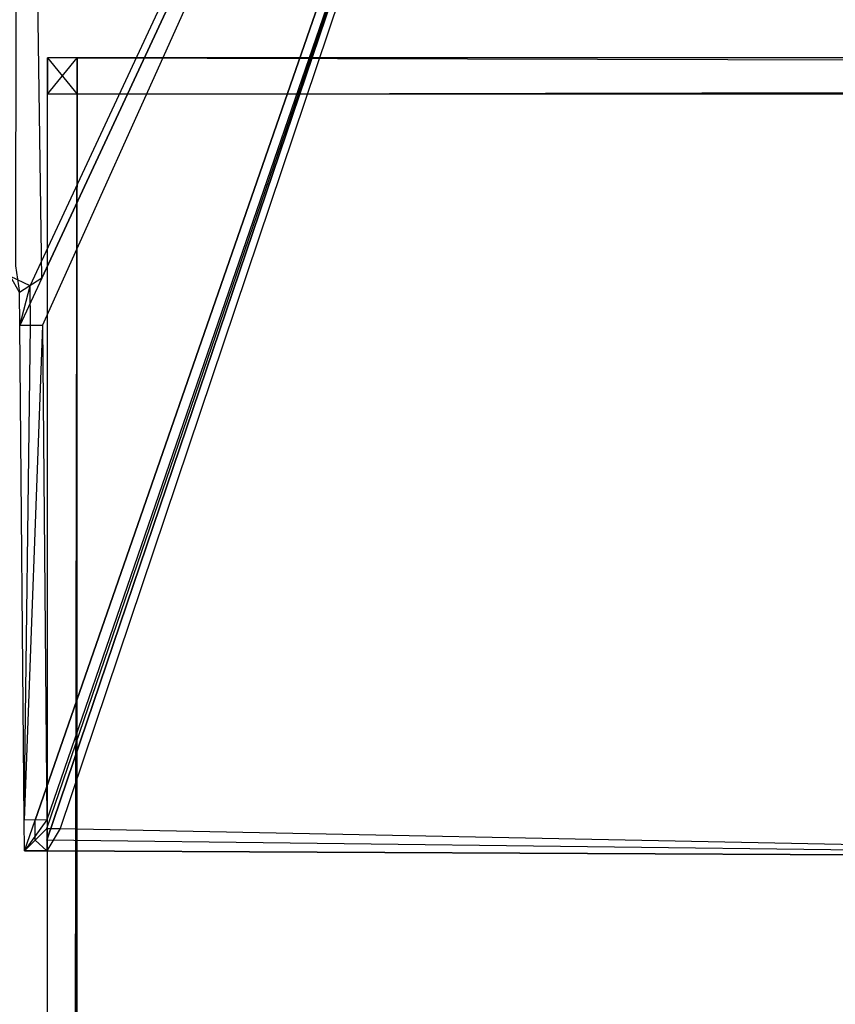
# Model space of a CAD drawing. Extents: x -0.418 to 0, y -0.27 to 0.
# Tile 26 of 77: x -0.409 to -0.399, y -0.029 to -0.017. Entities that reach past the tile are written whole.
import ezdxf

# ---------------------------------------------------------------- set-up
doc = ezdxf.new("R2010")
doc.units = 0
for name, color, linetype in [('L0_EMO_FKT_LI_1___REPLACEMTFORE', 7, 'CONTINUOUS'), ('L12_KORPUS2_0___REPLACEMTFOREMP', 7, 'CONTINUOUS'), ('L17_KORPUS1_1___REPLACEMTFOREMP', 7, 'CONTINUOUS'), ('L18_KORPUS1_0___REPLACEMTFOREMP', 7, 'CONTINUOUS')]:
    doc.layers.add(name, color=color, linetype=linetype)

msp = doc.modelspace()

# ---------------------------------------------------------------- linework, layer by layer
at = {"layer": 'L0_EMO_FKT_LI_1___REPLACEMTFORE', "color": 8}
for points, invisible_edges in [([(-0.409183, -0.020301, 0.007703), (-0.409168, -0.000135, 0.007703), (-0.408934, -0.020416, 0.007703), (-0.409183, -0.020301, 0.007703)], 10), ([(-0.408934, -0.020416, 0.007703), (-0.409168, -0.000135, 0.007703), (-0.399481, -0.000135, 0.007703), (-0.408934, -0.020416, 0.007703)], 13), ([(-0.408934, -0.020416, 0.007703), (-0.399481, -0.000135, 0.007703), (-0.408929, -0.020916, 0.007703), (-0.408934, -0.020416, 0.007703)], 10), ([(-0.408929, -0.020916, 0.007703), (-0.399481, -0.000135, 0.007703), (-0.408873, -0.027144, 0.007703), (-0.408929, -0.020916, 0.007703)], 13), ([(-0.408873, -0.027144, 0.007703), (-0.399481, -0.000135, 0.007703), (-0.408871, -0.027398, 0.007703), (-0.408873, -0.027144, 0.007703)], 10), ([(-0.408871, -0.027398, 0.007703), (-0.399481, -0.000135, 0.007703), (-0.408724, -0.027399, 0.007703), (-0.408871, -0.027398, 0.007703)], 13), ([(-0.408724, -0.027399, 0.007703), (-0.399481, -0.000135, 0.007703), (-0.389869, -0.027492, 0.007703), (-0.408724, -0.027399, 0.007703)], 14), ([(-0.389869, -0.027492, 0.007703), (-0.399481, -0.000135, 0.007703), (-0.390393, -0.000135, 0.007703), (-0.389869, -0.027492, 0.007703)], 15), ([(-0.409076, -0.000284, 1.508317), (-0.40912, -0.020165, 1.508317), (-0.408785, -0.020321, 1.508317), (-0.409076, -0.000284, 1.508317)], 10), ([(-0.409076, -0.000284, 1.508317), (-0.408785, -0.020321, 1.508317), (-0.399481, -0.000284, 1.508317), (-0.409076, -0.000284, 1.508317)], 13), ([(-0.399481, -0.000284, 1.508317), (-0.408785, -0.020321, 1.508317), (-0.40878, -0.020915, 1.508317), (-0.399481, -0.000284, 1.508317)], 10), ([(-0.399481, -0.000284, 1.508317), (-0.40878, -0.020915, 1.508317), (-0.408724, -0.027143, 1.508317), (-0.399481, -0.000284, 1.508317)], 13), ([(-0.399481, -0.000284, 1.508317), (-0.408724, -0.027143, 1.508317), (-0.408723, -0.02725, 1.508317), (-0.399481, -0.000284, 1.508317)], 10), ([(-0.399481, -0.000284, 1.508317), (-0.408723, -0.02725, 1.508317), (-0.408556, -0.02725, 1.508317), (-0.399481, -0.000284, 1.508317)], 13), ([(-0.399481, -0.000284, 1.508317), (-0.408556, -0.02725, 1.508317), (-0.389868, -0.027343, 1.508317), (-0.399481, -0.000284, 1.508317)], 14), ([(-0.399481, -0.000284, 1.508317), (-0.389868, -0.027343, 1.508317), (-0.390393, -0.000284, 1.508317), (-0.399481, -0.000284, 1.508317)], 15), ([(-0.40912, -0.020165, 1.508317), (-0.409068, -0.020503, 1.508317), (-0.408785, -0.020321, 1.508317), (-0.40912, -0.020165, 1.508317)], 14), ([(-0.409068, -0.020503, 0.007703), (-0.409183, -0.020301, 0.007703), (-0.408934, -0.020416, 0.007703), (-0.409068, -0.020503, 0.007703)], 14), ([(-0.409064, -0.020918, 1.508317), (-0.408785, -0.020321, 1.508317), (-0.409068, -0.020503, 1.508317), (-0.409064, -0.020918, 1.508317)], 13), ([(-0.408785, -0.020321, 1.508317), (-0.409064, -0.020918, 1.508317), (-0.40878, -0.020915, 1.508317), (-0.408785, -0.020321, 1.508317)], 14), ([(-0.408934, -0.020416, 0.007703), (-0.409064, -0.020918, 0.007703), (-0.409068, -0.020503, 0.007703), (-0.408934, -0.020416, 0.007703)], 13), ([(-0.409064, -0.020918, 0.007703), (-0.408934, -0.020416, 0.007703), (-0.408929, -0.020916, 0.007703), (-0.409064, -0.020918, 0.007703)], 14), ([(-0.409068, -0.020503, 0.007915), (-0.409064, -0.020918, 0.007703), (-0.409064, -0.020918, 0.007915), (-0.409068, -0.020503, 0.007915)], 13), ([(-0.409064, -0.020918, 0.007703), (-0.409068, -0.020503, 0.007915), (-0.409068, -0.020503, 0.007703), (-0.409064, -0.020918, 0.007703)], 14), ([(-0.409068, -0.020503, 1.507512), (-0.409064, -0.020918, 0.007915), (-0.409064, -0.020918, 1.507512), (-0.409068, -0.020503, 1.507512)], 13), ([(-0.409064, -0.020918, 0.007915), (-0.409068, -0.020503, 1.507512), (-0.409068, -0.020503, 0.007915), (-0.409064, -0.020918, 0.007915)], 14), ([(-0.409068, -0.020503, 1.508317), (-0.409064, -0.020918, 1.507512), (-0.409064, -0.020918, 1.508317), (-0.409068, -0.020503, 1.508317)], 13), ([(-0.409064, -0.020918, 1.507512), (-0.409068, -0.020503, 1.508317), (-0.409068, -0.020503, 1.507512), (-0.409064, -0.020918, 1.507512)], 14), ([(-0.409008, -0.027145, 1.508317), (-0.40878, -0.020915, 1.508317), (-0.409064, -0.020918, 1.508317), (-0.409008, -0.027145, 1.508317)], 13), ([(-0.408929, -0.020916, 0.007703), (-0.409008, -0.027145, 0.007703), (-0.409064, -0.020918, 0.007703), (-0.408929, -0.020916, 0.007703)], 13), ([(-0.409064, -0.020918, 0.007915), (-0.409008, -0.027145, 0.007703), (-0.409008, -0.027145, 0.007915), (-0.409064, -0.020918, 0.007915)], 13), ([(-0.409008, -0.027145, 0.007703), (-0.409064, -0.020918, 0.007915), (-0.409064, -0.020918, 0.007703), (-0.409008, -0.027145, 0.007703)], 14), ([(-0.409064, -0.020918, 1.507512), (-0.409008, -0.027145, 0.007915), (-0.409008, -0.027145, 1.507512), (-0.409064, -0.020918, 1.507512)], 13), ([(-0.409008, -0.027145, 0.007915), (-0.409064, -0.020918, 1.507512), (-0.409064, -0.020918, 0.007915), (-0.409008, -0.027145, 0.007915)], 14), ([(-0.409064, -0.020918, 1.508317), (-0.409008, -0.027145, 1.507512), (-0.409008, -0.027145, 1.508317), (-0.409064, -0.020918, 1.508317)], 13), ([(-0.409008, -0.027145, 1.507512), (-0.409064, -0.020918, 1.508317), (-0.409064, -0.020918, 1.507512), (-0.409008, -0.027145, 1.507512)], 14), ([(-0.40878, -0.020915, 1.508317), (-0.409008, -0.027145, 1.508317), (-0.408724, -0.027143, 1.508317), (-0.40878, -0.020915, 1.508317)], 14), ([(-0.409008, -0.027145, 0.007703), (-0.408929, -0.020916, 0.007703), (-0.408873, -0.027144, 0.007703), (-0.409008, -0.027145, 0.007703)], 14), ([(-0.409005, -0.027533, 1.508317), (-0.408724, -0.027143, 1.508317), (-0.409008, -0.027145, 1.508317), (-0.409005, -0.027533, 1.508317)], 13), ([(-0.408873, -0.027144, 0.007703), (-0.409005, -0.027533, 0.007703), (-0.409008, -0.027145, 0.007703), (-0.408873, -0.027144, 0.007703)], 13), ([(-0.409008, -0.027145, 0.007915), (-0.409005, -0.027533, 0.007703), (-0.409005, -0.027533, 0.007915), (-0.409008, -0.027145, 0.007915)], 13), ([(-0.409005, -0.027533, 0.007703), (-0.409008, -0.027145, 0.007915), (-0.409008, -0.027145, 0.007703), (-0.409005, -0.027533, 0.007703)], 14), ([(-0.409008, -0.027145, 1.507512), (-0.409005, -0.027533, 0.007915), (-0.409005, -0.027533, 1.507512), (-0.409008, -0.027145, 1.507512)], 13), ([(-0.409005, -0.027533, 0.007915), (-0.409008, -0.027145, 1.507512), (-0.409008, -0.027145, 0.007915), (-0.409005, -0.027533, 0.007915)], 14), ([(-0.409008, -0.027145, 1.508317), (-0.409005, -0.027533, 1.507512), (-0.409005, -0.027533, 1.508317), (-0.409008, -0.027145, 1.508317)], 13), ([(-0.409005, -0.027533, 1.507512), (-0.409008, -0.027145, 1.508317), (-0.409008, -0.027145, 1.507512), (-0.409005, -0.027533, 1.507512)], 14), ([(-0.408724, -0.027143, 1.508317), (-0.409005, -0.027533, 1.508317), (-0.408723, -0.02725, 1.508317), (-0.408724, -0.027143, 1.508317)], 14), ([(-0.409005, -0.027533, 0.007703), (-0.408873, -0.027144, 0.007703), (-0.408871, -0.027398, 0.007703), (-0.409005, -0.027533, 0.007703)], 14), ([(-0.408725, -0.027534, 1.508317), (-0.408723, -0.02725, 1.508317), (-0.409005, -0.027533, 1.508317), (-0.408725, -0.027534, 1.508317)], 13), ([(-0.38987, -0.027627, 1.508317), (-0.408556, -0.02725, 1.508317), (-0.408725, -0.027534, 1.508317), (-0.38987, -0.027627, 1.508317)], 13), ([(-0.408723, -0.02725, 1.508317), (-0.408725, -0.027534, 1.508317), (-0.408556, -0.02725, 1.508317), (-0.408723, -0.02725, 1.508317)], 14), ([(-0.408556, -0.02725, 1.508317), (-0.38987, -0.027627, 1.508317), (-0.389868, -0.027343, 1.508317), (-0.408556, -0.02725, 1.508317)], 14), ([(-0.408871, -0.027398, 0.007703), (-0.408725, -0.027534, 0.007703), (-0.409005, -0.027533, 0.007703), (-0.408871, -0.027398, 0.007703)], 13), ([(-0.408725, -0.027534, 0.007703), (-0.408871, -0.027398, 0.007703), (-0.408724, -0.027399, 0.007703), (-0.408725, -0.027534, 0.007703)], 14), ([(-0.408724, -0.027399, 0.007703), (-0.38987, -0.027627, 0.007703), (-0.408725, -0.027534, 0.007703), (-0.408724, -0.027399, 0.007703)], 13), ([(-0.38987, -0.027627, 0.007703), (-0.408724, -0.027399, 0.007703), (-0.389869, -0.027492, 0.007703), (-0.38987, -0.027627, 0.007703)], 14), ([(-0.408725, -0.027534, 0.007915), (-0.409005, -0.027533, 0.007703), (-0.408725, -0.027534, 0.007703), (-0.408725, -0.027534, 0.007915)], 13), ([(-0.409005, -0.027533, 0.007703), (-0.408725, -0.027534, 0.007915), (-0.409005, -0.027533, 0.007915), (-0.409005, -0.027533, 0.007703)], 14), ([(-0.408725, -0.027534, 1.507512), (-0.409005, -0.027533, 0.007915), (-0.408725, -0.027534, 0.007915), (-0.408725, -0.027534, 1.507512)], 13), ([(-0.409005, -0.027533, 0.007915), (-0.408725, -0.027534, 1.507512), (-0.409005, -0.027533, 1.507512), (-0.409005, -0.027533, 0.007915)], 14), ([(-0.408725, -0.027534, 1.508317), (-0.409005, -0.027533, 1.507512), (-0.408725, -0.027534, 1.507512), (-0.408725, -0.027534, 1.508317)], 13), ([(-0.409005, -0.027533, 1.507512), (-0.408725, -0.027534, 1.508317), (-0.409005, -0.027533, 1.508317), (-0.409005, -0.027533, 1.507512)], 14), ([(-0.38987, -0.027627, 0.007915), (-0.408725, -0.027534, 0.007703), (-0.38987, -0.027627, 0.007703), (-0.38987, -0.027627, 0.007915)], 13), ([(-0.408725, -0.027534, 0.007703), (-0.38987, -0.027627, 0.007915), (-0.408725, -0.027534, 0.007915), (-0.408725, -0.027534, 0.007703)], 14), ([(-0.38987, -0.027627, 1.507512), (-0.408725, -0.027534, 0.007915), (-0.38987, -0.027627, 0.007915), (-0.38987, -0.027627, 1.507512)], 13), ([(-0.408725, -0.027534, 0.007915), (-0.38987, -0.027627, 1.507512), (-0.408725, -0.027534, 1.507512), (-0.408725, -0.027534, 0.007915)], 14), ([(-0.38987, -0.027627, 1.508317), (-0.408725, -0.027534, 1.507512), (-0.38987, -0.027627, 1.507512), (-0.38987, -0.027627, 1.508317)], 13), ([(-0.408725, -0.027534, 1.507512), (-0.38987, -0.027627, 1.508317), (-0.408725, -0.027534, 1.508317), (-0.408725, -0.027534, 1.507512)], 14)]:
    msp.add_3dface(points, dxfattribs=dict(at, invisible_edges=invisible_edges))
at = {"layer": 'L12_KORPUS2_0___REPLACEMTFOREMP', "color": 250}
for points, invisible_edges in [([(-0.408342, -0.017547, 0.006761), (-0.408714, -0.018003, 0.006761), (-0.408714, -0.017547, 0.006761), (-0.408342, -0.017547, 0.006761)], 13), ([(-0.408714, -0.018003, 0.006761), (-0.408342, -0.017547, 0.006761), (-0.408342, -0.018003, 0.006761), (-0.408714, -0.018003, 0.006761)], 14), ([(-0.408714, -0.017547, 0.022137), (-0.408342, -0.017547, 0.021908), (-0.408714, -0.017547, 0.021908), (-0.408714, -0.017547, 0.022137)], 13), ([(-0.408342, -0.017547, 0.021908), (-0.408714, -0.017547, 0.022137), (-0.408342, -0.017547, 0.022137), (-0.408342, -0.017547, 0.021908)], 14), ([(-0.408714, -0.017547, 0.021908), (-0.408342, -0.017547, 0.006907), (-0.408714, -0.017547, 0.006907), (-0.408714, -0.017547, 0.021908)], 13), ([(-0.408342, -0.017547, 0.006907), (-0.408714, -0.017547, 0.021908), (-0.408342, -0.017547, 0.021908), (-0.408342, -0.017547, 0.006907)], 14), ([(-0.408714, -0.017547, 0.006907), (-0.408342, -0.017547, 0.006761), (-0.408714, -0.017547, 0.006761), (-0.408714, -0.017547, 0.006907)], 13), ([(-0.408342, -0.017547, 0.006761), (-0.408714, -0.017547, 0.006907), (-0.408342, -0.017547, 0.006907), (-0.408342, -0.017547, 0.006761)], 14), ([(-0.408342, -0.018003, 0.022137), (-0.408714, -0.017547, 0.022137), (-0.408714, -0.018003, 0.022137), (-0.408342, -0.018003, 0.022137)], 13), ([(-0.408714, -0.017547, 0.022137), (-0.408342, -0.018003, 0.022137), (-0.408342, -0.017547, 0.022137), (-0.408714, -0.017547, 0.022137)], 14), ([(-0.408714, -0.017547, 0.006907), (-0.408714, -0.018003, 0.006761), (-0.408714, -0.018003, 0.006907), (-0.408714, -0.017547, 0.006907)], 13), ([(-0.408714, -0.018003, 0.006761), (-0.408714, -0.017547, 0.006907), (-0.408714, -0.017547, 0.006761), (-0.408714, -0.018003, 0.006761)], 14), ([(-0.408714, -0.017547, 0.021908), (-0.408714, -0.018003, 0.006907), (-0.408714, -0.018003, 0.021908), (-0.408714, -0.017547, 0.021908)], 13), ([(-0.408714, -0.018003, 0.006907), (-0.408714, -0.017547, 0.021908), (-0.408714, -0.017547, 0.006907), (-0.408714, -0.018003, 0.006907)], 14), ([(-0.408714, -0.017547, 0.022137), (-0.408714, -0.018003, 0.021908), (-0.408714, -0.018003, 0.022137), (-0.408714, -0.017547, 0.022137)], 13), ([(-0.408714, -0.018003, 0.021908), (-0.408714, -0.017547, 0.022137), (-0.408714, -0.017547, 0.021908), (-0.408714, -0.018003, 0.021908)], 14), ([(-0.209002, -0.017547, 0.006761), (-0.408342, -0.018003, 0.006761), (-0.408342, -0.017547, 0.006761), (-0.209002, -0.017547, 0.006761)], 13), ([(-0.408342, -0.018003, 0.006761), (-0.209002, -0.017547, 0.006761), (-0.209002, -0.018003, 0.006761), (-0.408342, -0.018003, 0.006761)], 14), ([(-0.408342, -0.017547, 0.022137), (-0.209002, -0.017547, 0.021908), (-0.408342, -0.017547, 0.021908), (-0.408342, -0.017547, 0.022137)], 13), ([(-0.209002, -0.017547, 0.021908), (-0.408342, -0.017547, 0.022137), (-0.209002, -0.017547, 0.022137), (-0.209002, -0.017547, 0.021908)], 14), ([(-0.408342, -0.017547, 0.021908), (-0.209002, -0.017547, 0.006907), (-0.408342, -0.017547, 0.006907), (-0.408342, -0.017547, 0.021908)], 13), ([(-0.209002, -0.017547, 0.006907), (-0.408342, -0.017547, 0.021908), (-0.209002, -0.017547, 0.021908), (-0.209002, -0.017547, 0.006907)], 14), ([(-0.408342, -0.017547, 0.006907), (-0.209002, -0.017547, 0.006761), (-0.408342, -0.017547, 0.006761), (-0.408342, -0.017547, 0.006907)], 13), ([(-0.209002, -0.017547, 0.006761), (-0.408342, -0.017547, 0.006907), (-0.209002, -0.017547, 0.006907), (-0.209002, -0.017547, 0.006761)], 14), ([(-0.209002, -0.018003, 0.022137), (-0.408342, -0.017547, 0.022137), (-0.408342, -0.018003, 0.022137), (-0.209002, -0.018003, 0.022137)], 13), ([(-0.408342, -0.017547, 0.022137), (-0.209002, -0.018003, 0.022137), (-0.209002, -0.017547, 0.022137), (-0.408342, -0.017547, 0.022137)], 14), ([(-0.408342, -0.018003, 0.006761), (-0.408714, -0.249663, 0.006761), (-0.408714, -0.018003, 0.006761), (-0.408342, -0.018003, 0.006761)], 13), ([(-0.408714, -0.249663, 0.006761), (-0.408342, -0.018003, 0.006761), (-0.408342, -0.249663, 0.006761), (-0.408714, -0.249663, 0.006761)], 14), ([(-0.408714, -0.249663, 0.022137), (-0.408342, -0.018003, 0.022137), (-0.408714, -0.018003, 0.022137), (-0.408714, -0.249663, 0.022137)], 13), ([(-0.408342, -0.018003, 0.022137), (-0.408714, -0.249663, 0.022137), (-0.408342, -0.249663, 0.022137), (-0.408342, -0.018003, 0.022137)], 14), ([(-0.408714, -0.018003, 0.006907), (-0.408714, -0.249663, 0.006761), (-0.408714, -0.249663, 0.006907), (-0.408714, -0.018003, 0.006907)], 13), ([(-0.408714, -0.249663, 0.006761), (-0.408714, -0.018003, 0.006907), (-0.408714, -0.018003, 0.006761), (-0.408714, -0.249663, 0.006761)], 14), ([(-0.408714, -0.018003, 0.021908), (-0.408714, -0.249663, 0.006907), (-0.408714, -0.249663, 0.021908), (-0.408714, -0.018003, 0.021908)], 13), ([(-0.408714, -0.249663, 0.006907), (-0.408714, -0.018003, 0.021908), (-0.408714, -0.018003, 0.006907), (-0.408714, -0.249663, 0.006907)], 14), ([(-0.408714, -0.018003, 0.022137), (-0.408714, -0.249663, 0.021908), (-0.408714, -0.249663, 0.022137), (-0.408714, -0.018003, 0.022137)], 13), ([(-0.408714, -0.249663, 0.021908), (-0.408714, -0.018003, 0.022137), (-0.408714, -0.018003, 0.021908), (-0.408714, -0.249663, 0.021908)], 14), ([(-0.209002, -0.018003, 0.006761), (-0.408342, -0.249663, 0.006761), (-0.408342, -0.018003, 0.006761), (-0.209002, -0.018003, 0.006761)], 13), ([(-0.408342, -0.249663, 0.006761), (-0.209002, -0.018003, 0.006761), (-0.209002, -0.249663, 0.006761), (-0.408342, -0.249663, 0.006761)], 14), ([(-0.408342, -0.249663, 0.022137), (-0.209002, -0.018003, 0.022137), (-0.408342, -0.018003, 0.022137), (-0.408342, -0.249663, 0.022137)], 13), ([(-0.209002, -0.018003, 0.022137), (-0.408342, -0.249663, 0.022137), (-0.209002, -0.249663, 0.022137), (-0.209002, -0.018003, 0.022137)], 14)]:
    msp.add_3dface(points, dxfattribs=dict(at, invisible_edges=invisible_edges))
at = {"layer": 'L17_KORPUS1_1___REPLACEMTFOREMP', "color": 8}
for points, invisible_edges in [([(-0.417096, -0.269344), (-0.417092, -0.000749), (-0.209002, -0.269344), (-0.417096, -0.269344)], 15), ([(-0.417092, -0.00075, 0.007694), (-0.417096, -0.269343, 0.007694), (-0.209002, -0.269343, 0.007694), (-0.417092, -0.00075, 0.007694)], 15), ([(-0.209002, -0.269344), (-0.417092, -0.000749), (-0.209002, -0.000749), (-0.209002, -0.269344)], 11), ([(-0.417092, -0.00075, 0.007694), (-0.209002, -0.269343, 0.007694), (-0.209002, -0.00075, 0.007694), (-0.417092, -0.00075, 0.007694)], 11)]:
    msp.add_3dface(points, dxfattribs=dict(at, invisible_edges=invisible_edges))
at = {"layer": 'L18_KORPUS1_0___REPLACEMTFOREMP', "color": 8}
for points, invisible_edges in [([(-0.417092, -0.000749, 1.516), (-0.417096, -0.269344, 1.516), (-0.209002, -0.269344, 1.516), (-0.417092, -0.000749, 1.516)], 15), ([(-0.417096, -0.269343, 1.508306), (-0.417092, -0.00075, 1.508306), (-0.209002, -0.269343, 1.508306), (-0.417096, -0.269343, 1.508306)], 15), ([(-0.417092, -0.000749, 1.516), (-0.209002, -0.269344, 1.516), (-0.209002, -0.000749, 1.516), (-0.417092, -0.000749, 1.516)], 9), ([(-0.209002, -0.269343, 1.508306), (-0.417092, -0.00075, 1.508306), (-0.209002, -0.00075, 1.508306), (-0.209002, -0.269343, 1.508306)], 11)]:
    msp.add_3dface(points, dxfattribs=dict(at, invisible_edges=invisible_edges))

doc.saveas('drawing.dxf')
